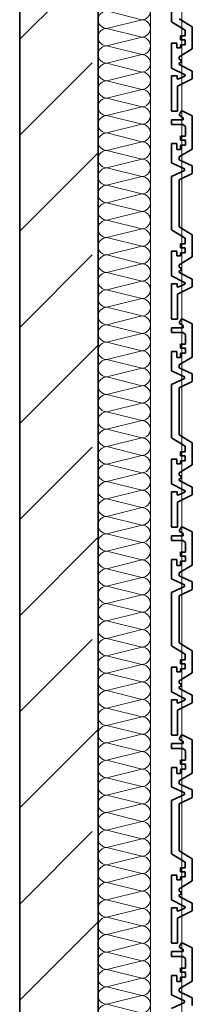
# Model space of a CAD drawing. Header units: metres. Extents: x -177922 to 5550634, y -507967 to 368279.
# Tile 68 of 125: x 3697918 to 3698248, y -62096 to -60212. Entities that reach past the tile are written whole.
import ezdxf

# ---------------------------------------------------------------- set-up
doc = ezdxf.new("R2010")
doc.units = ezdxf.units.M
doc.header["$LTSCALE"] = 0.05
doc.header["$PDSIZE"] = 0.8
for name, color, linetype in [('A_1_Bauteilschraffuren', 7, 'Continuous'), ('A_1_Fassaden', 7, 'Continuous'), ('A_1_Wände_Außen', 7, 'Continuous')]:
    doc.layers.add(name, color=color, linetype=linetype)

# ---------------------------------------------------------------- blocks, each defined once
blk = doc.blocks.new('*X112', base_point=(3733493.5, -38278.9))
at = {"layer": 'A_1_Bauteilschraffuren', "color": 253, "linetype": 'Continuous', "lineweight": 13}
for p, q in [((3698151.8, -60212.3), (3698085.2, -60195.6)), ((3698151.8, -60212.3), (3698085.2, -60228.9)), ((3698151.8, -60245.6), (3698085.2, -60228.9)), ((3698151.8, -60245.6), (3698085.2, -60262.3)), ((3698151.8, -60278.9), (3698085.2, -60262.3)), ((3698151.8, -60278.9), (3698085.2, -60295.6)), ((3698151.8, -60312.3), (3698085.2, -60295.6)), ((3698151.8, -60312.3), (3698085.2, -60328.9)), ((3698151.8, -60345.6), (3698085.2, -60328.9)), ((3698151.8, -60345.6), (3698085.2, -60362.3)), ((3698151.8, -60378.9), (3698085.2, -60362.3)), ((3698151.8, -60378.9), (3698085.2, -60395.6)), ((3698151.8, -60412.3), (3698085.2, -60395.6)), ((3698151.8, -60412.3), (3698085.2, -60428.9)), ((3698151.8, -60445.6), (3698085.2, -60428.9)), ((3698151.8, -60445.6), (3698085.2, -60462.3)), ((3698151.8, -60478.9), (3698085.2, -60462.3)), ((3698151.8, -60478.9), (3698085.2, -60495.6)), ((3698151.8, -60512.3), (3698085.2, -60495.6)), ((3698151.8, -60512.3), (3698085.2, -60528.9)), ((3698151.8, -60545.6), (3698085.2, -60528.9)), ((3698151.8, -60545.6), (3698085.2, -60562.3)), ((3698151.8, -60578.9), (3698085.2, -60562.3)), ((3698151.8, -60578.9), (3698085.2, -60595.6)), ((3698151.8, -60612.3), (3698085.2, -60595.6)), ((3698151.8, -60612.3), (3698085.2, -60628.9)), ((3698151.8, -60645.6), (3698085.2, -60628.9)), ((3698151.8, -60645.6), (3698085.2, -60662.3)), ((3698151.8, -60678.9), (3698085.2, -60662.3)), ((3698151.8, -60678.9), (3698085.2, -60695.6)), ((3698151.8, -60712.3), (3698085.2, -60695.6)), ((3698151.8, -60712.3), (3698085.2, -60728.9)), ((3698151.8, -60745.6), (3698085.2, -60728.9)), ((3698151.8, -60745.6), (3698085.2, -60762.3)), ((3698151.8, -60778.9), (3698085.2, -60762.3)), ((3698151.8, -60778.9), (3698085.2, -60795.6)), ((3698151.8, -60812.3), (3698085.2, -60795.6)), ((3698151.8, -60812.3), (3698085.2, -60828.9)), ((3698151.8, -60845.6), (3698085.2, -60828.9)), ((3698151.8, -60845.6), (3698085.2, -60862.3)), ((3698151.8, -60878.9), (3698085.2, -60862.3)), ((3698151.8, -60878.9), (3698085.2, -60895.6)), ((3698151.8, -60912.3), (3698085.2, -60895.6)), ((3698151.8, -60912.3), (3698085.2, -60928.9)), ((3698151.8, -60945.6), (3698085.2, -60928.9)), ((3698151.8, -60945.6), (3698085.2, -60962.3)), ((3698151.8, -60978.9), (3698085.2, -60962.3)), ((3698151.8, -60978.9), (3698085.2, -60995.6)), ((3698151.8, -61012.3), (3698085.2, -60995.6)), ((3698151.8, -61012.3), (3698085.2, -61028.9)), ((3698151.8, -61045.6), (3698085.2, -61028.9)), ((3698151.8, -61045.6), (3698085.2, -61062.3)), ((3698151.8, -61078.9), (3698085.2, -61062.3)), ((3698151.8, -61078.9), (3698085.2, -61095.6)), ((3698151.8, -61112.3), (3698085.2, -61095.6)), ((3698151.8, -61112.3), (3698085.2, -61128.9)), ((3698151.8, -61145.6), (3698085.2, -61128.9)), ((3698151.8, -61145.6), (3698085.2, -61162.3)), ((3698151.8, -61178.9), (3698085.2, -61162.3)), ((3698151.8, -61178.9), (3698085.2, -61195.6)), ((3698151.8, -61212.3), (3698085.2, -61195.6)), ((3698151.8, -61212.3), (3698085.2, -61228.9)), ((3698151.8, -61245.6), (3698085.2, -61228.9)), ((3698151.8, -61245.6), (3698085.2, -61262.3)), ((3698151.8, -61278.9), (3698085.2, -61262.3)), ((3698151.8, -61278.9), (3698085.2, -61295.6)), ((3698151.8, -61312.3), (3698085.2, -61295.6)), ((3698151.8, -61312.3), (3698085.2, -61328.9)), ((3698151.8, -61345.6), (3698085.2, -61328.9)), ((3698151.8, -61345.6), (3698085.2, -61362.3)), ((3698151.8, -61378.9), (3698085.2, -61362.3)), ((3698151.8, -61378.9), (3698085.2, -61395.6)), ((3698151.8, -61412.3), (3698085.2, -61395.6)), ((3698151.8, -61412.3), (3698085.2, -61428.9)), ((3698151.8, -61445.6), (3698085.2, -61428.9)), ((3698151.8, -61445.6), (3698085.2, -61462.3)), ((3698151.8, -61478.9), (3698085.2, -61462.3)), ((3698151.8, -61478.9), (3698085.2, -61495.6)), ((3698151.8, -61512.3), (3698085.2, -61495.6)), ((3698151.8, -61512.3), (3698085.2, -61528.9)), ((3698151.8, -61545.6), (3698085.2, -61528.9)), ((3698151.8, -61545.6), (3698085.2, -61562.3)), ((3698151.8, -61578.9), (3698085.2, -61562.3)), ((3698151.8, -61578.9), (3698085.2, -61595.6)), ((3698151.8, -61612.3), (3698085.2, -61595.6)), ((3698151.8, -61612.3), (3698085.2, -61628.9)), ((3698151.8, -61645.6), (3698085.2, -61628.9)), ((3698151.8, -61645.6), (3698085.2, -61662.3)), ((3698151.8, -61678.9), (3698085.2, -61662.3)), ((3698151.8, -61678.9), (3698085.2, -61695.6)), ((3698151.8, -61712.3), (3698085.2, -61695.6)), ((3698151.8, -61712.3), (3698085.2, -61728.9)), ((3698151.8, -61745.6), (3698085.2, -61728.9)), ((3698151.8, -61745.6), (3698085.2, -61762.3)), ((3698151.8, -61778.9), (3698085.2, -61762.3)), ((3698151.8, -61778.9), (3698085.2, -61795.6)), ((3698151.8, -61812.3), (3698085.2, -61795.6)), ((3698151.8, -61812.3), (3698085.2, -61828.9)), ((3698151.8, -61845.6), (3698085.2, -61828.9)), ((3698151.8, -61845.6), (3698085.2, -61862.3)), ((3698151.8, -61878.9), (3698085.2, -61862.3)), ((3698151.8, -61878.9), (3698085.2, -61895.6)), ((3698151.8, -61912.3), (3698085.2, -61895.6)), ((3698151.8, -61912.3), (3698085.2, -61928.9)), ((3698151.8, -61945.6), (3698085.2, -61928.9)), ((3698151.8, -61945.6), (3698085.2, -61962.3)), ((3698151.8, -61978.9), (3698085.2, -61962.3)), ((3698151.8, -61978.9), (3698085.2, -61995.6)), ((3698151.8, -62012.3), (3698085.2, -61995.6)), ((3698151.8, -62012.3), (3698085.2, -62028.9)), ((3698151.8, -62045.6), (3698085.2, -62028.9)), ((3698151.8, -62045.6), (3698085.2, -62062.3)), ((3698151.8, -62078.9), (3698085.2, -62062.3)), ((3698151.8, -62078.9), (3698085.2, -62095.6)), ((3698151.8, -62112.3), (3698085.2, -62095.6))]:
    blk.add_line(p, q, dxfattribs=at)
for centre, start, end in [((3698085.2, -60212.3), 90, 180), ((3698151.8, -60195.6), 270, 0), ((3698085.2, -60212.3), 180, 270), ((3698085.2, -60245.6), 90, 180), ((3698151.8, -60228.9), 0, 90), ((3698151.8, -60228.9), 270, 0), ((3698085.2, -60245.6), 180, 270), ((3698151.8, -60262.3), 0, 90), ((3698085.2, -60278.9), 90, 180), ((3698151.8, -60262.3), 270, 0), ((3698085.2, -60278.9), 180, 270), ((3698151.8, -60295.6), 0, 90), ((3698085.2, -60312.3), 90, 180), ((3698151.8, -60295.6), 270, 0), ((3698085.2, -60312.3), 180, 270), ((3698151.8, -60328.9), 0, 90), ((3698085.2, -60345.6), 90, 180), ((3698151.8, -60328.9), 270, 0), ((3698085.2, -60345.6), 180, 270), ((3698151.8, -60362.3), 0, 90), ((3698085.2, -60378.9), 90, 180), ((3698085.2, -60378.9), 180, 270), ((3698151.8, -60362.3), 270, 0), ((3698151.8, -60395.6), 0, 90), ((3698085.2, -60412.3), 90, 180), ((3698151.8, -60395.6), 270, 0), ((3698085.2, -60412.3), 180, 270), ((3698151.8, -60428.9), 0, 90), ((3698085.2, -60445.6), 90, 180), ((3698151.8, -60428.9), 270, 0), ((3698085.2, -60445.6), 180, 270), ((3698151.8, -60462.3), 0, 90), ((3698085.2, -60478.9), 90, 180), ((3698151.8, -60462.3), 270, 0), ((3698085.2, -60478.9), 180, 270), ((3698151.8, -60495.6), 0, 90), ((3698085.2, -60512.3), 90, 180), ((3698151.8, -60495.6), 270, 0), ((3698085.2, -60512.3), 180, 270), ((3698085.2, -60545.6), 90, 180), ((3698151.8, -60528.9), 0, 90), ((3698151.8, -60528.9), 270, 0), ((3698085.2, -60545.6), 180, 270), ((3698151.8, -60562.3), 0, 90), ((3698085.2, -60578.9), 90, 180), ((3698151.8, -60562.3), 270, 0), ((3698085.2, -60578.9), 180, 270), ((3698151.8, -60595.6), 0, 90), ((3698085.2, -60612.3), 90, 180), ((3698151.8, -60595.6), 270, 0), ((3698085.2, -60612.3), 180, 270), ((3698151.8, -60628.9), 0, 90), ((3698085.2, -60645.6), 90, 180), ((3698151.8, -60628.9), 270, 0), ((3698085.2, -60645.6), 180, 270), ((3698151.8, -60662.3), 0, 90), ((3698085.2, -60678.9), 90, 180), ((3698085.2, -60678.9), 180, 270), ((3698151.8, -60662.3), 270, 0), ((3698151.8, -60695.6), 0, 90), ((3698085.2, -60712.3), 90, 180), ((3698151.8, -60695.6), 270, 0), ((3698085.2, -60712.3), 180, 270), ((3698151.8, -60728.9), 0, 90), ((3698085.2, -60745.6), 90, 180), ((3698151.8, -60728.9), 270, 0), ((3698085.2, -60745.6), 180, 270), ((3698151.8, -60762.3), 0, 90), ((3698085.2, -60778.9), 90, 180), ((3698151.8, -60762.3), 270, 0), ((3698085.2, -60778.9), 180, 270), ((3698151.8, -60795.6), 0, 90), ((3698085.2, -60812.3), 90, 180), ((3698085.2, -60812.3), 180, 270), ((3698151.8, -60795.6), 270, 0), ((3698151.8, -60828.9), 0, 90), ((3698085.2, -60845.6), 90, 180), ((3698151.8, -60828.9), 270, 0), ((3698085.2, -60845.6), 180, 270), ((3698151.8, -60862.3), 0, 90), ((3698085.2, -60878.9), 90, 180), ((3698151.8, -60862.3), 270, 0), ((3698085.2, -60878.9), 180, 270), ((3698151.8, -60895.6), 0, 90), ((3698085.2, -60912.3), 90, 180), ((3698151.8, -60895.6), 270, 0), ((3698085.2, -60912.3), 180, 270), ((3698151.8, -60928.9), 0, 90), ((3698085.2, -60945.6), 90, 180), ((3698151.8, -60928.9), 270, 0), ((3698085.2, -60945.6), 180, 270), ((3698085.2, -60978.9), 90, 180), ((3698151.8, -60962.3), 0, 90), ((3698151.8, -60962.3), 270, 0), ((3698085.2, -60978.9), 180, 270), ((3698151.8, -60995.6), 0, 90), ((3698085.2, -61012.3), 90, 180), ((3698151.8, -60995.6), 270, 0), ((3698085.2, -61012.3), 180, 270), ((3698151.8, -61028.9), 0, 90), ((3698085.2, -61045.6), 90, 180), ((3698151.8, -61028.9), 270, 0), ((3698085.2, -61045.6), 180, 270), ((3698151.8, -61062.3), 0, 90), ((3698085.2, -61078.9), 90, 180), ((3698151.8, -61062.3), 270, 0), ((3698085.2, -61078.9), 180, 270), ((3698151.8, -61095.6), 0, 90), ((3698085.2, -61112.3), 90, 180), ((3698085.2, -61112.3), 180, 270), ((3698151.8, -61095.6), 270, 0), ((3698151.8, -61128.9), 0, 90), ((3698085.2, -61145.6), 90, 180), ((3698151.8, -61128.9), 270, 0), ((3698085.2, -61145.6), 180, 270), ((3698151.8, -61162.3), 0, 90), ((3698085.2, -61178.9), 90, 180), ((3698151.8, -61162.3), 270, 0), ((3698085.2, -61178.9), 180, 270), ((3698151.8, -61195.6), 0, 90), ((3698085.2, -61212.3), 90, 180), ((3698151.8, -61195.6), 270, 0), ((3698085.2, -61212.3), 180, 270), ((3698151.8, -61228.9), 0, 90), ((3698085.2, -61245.6), 90, 180), ((3698085.2, -61245.6), 180, 270), ((3698151.8, -61228.9), 270, 0), ((3698151.8, -61262.3), 0, 90), ((3698085.2, -61278.9), 90, 180), ((3698151.8, -61262.3), 270, 0), ((3698085.2, -61278.9), 180, 270), ((3698151.8, -61295.6), 0, 90), ((3698085.2, -61312.3), 90, 180), ((3698151.8, -61295.6), 270, 0), ((3698085.2, -61312.3), 180, 270), ((3698151.8, -61328.9), 0, 90), ((3698085.2, -61345.6), 90, 180), ((3698151.8, -61328.9), 270, 0), ((3698085.2, -61345.6), 180, 270), ((3698151.8, -61362.3), 0, 90), ((3698085.2, -61378.9), 90, 180), ((3698151.8, -61362.3), 270, 0), ((3698085.2, -61378.9), 180, 270), ((3698085.2, -61412.3), 90, 180), ((3698151.8, -61395.6), 0, 90), ((3698151.8, -61395.6), 270, 0), ((3698085.2, -61412.3), 180, 270), ((3698151.8, -61428.9), 0, 90), ((3698085.2, -61445.6), 90, 180), ((3698151.8, -61428.9), 270, 0), ((3698085.2, -61445.6), 180, 270), ((3698151.8, -61462.3), 0, 90), ((3698085.2, -61478.9), 90, 180), ((3698151.8, -61462.3), 270, 0), ((3698085.2, -61478.9), 180, 270), ((3698151.8, -61495.6), 0, 90), ((3698085.2, -61512.3), 90, 180), ((3698151.8, -61495.6), 270, 0), ((3698085.2, -61512.3), 180, 270), ((3698151.8, -61528.9), 0, 90), ((3698085.2, -61545.6), 90, 180), ((3698085.2, -61545.6), 180, 270), ((3698151.8, -61528.9), 270, 0), ((3698151.8, -61562.3), 0, 90), ((3698085.2, -61578.9), 90, 180), ((3698151.8, -61562.3), 270, 0), ((3698085.2, -61578.9), 180, 270), ((3698151.8, -61595.6), 0, 90), ((3698085.2, -61612.3), 90, 180), ((3698151.8, -61595.6), 270, 0), ((3698085.2, -61612.3), 180, 270), ((3698151.8, -61628.9), 0, 90), ((3698085.2, -61645.6), 90, 180), ((3698151.8, -61628.9), 270, 0), ((3698085.2, -61645.6), 180, 270), ((3698151.8, -61662.3), 0, 90), ((3698085.2, -61678.9), 90, 180), ((3698085.2, -61678.9), 180, 270), ((3698151.8, -61662.3), 270, 0), ((3698151.8, -61695.6), 0, 90), ((3698085.2, -61712.3), 90, 180), ((3698151.8, -61695.6), 270, 0), ((3698085.2, -61712.3), 180, 270), ((3698151.8, -61728.9), 0, 90), ((3698085.2, -61745.6), 90, 180), ((3698151.8, -61728.9), 270, 0), ((3698085.2, -61745.6), 180, 270), ((3698151.8, -61762.3), 0, 90), ((3698085.2, -61778.9), 90, 180), ((3698151.8, -61762.3), 270, 0), ((3698085.2, -61778.9), 180, 270), ((3698151.8, -61795.6), 0, 90), ((3698085.2, -61812.3), 90, 180), ((3698151.8, -61795.6), 270, 0), ((3698085.2, -61812.3), 180, 270), ((3698085.2, -61845.6), 90, 180), ((3698151.8, -61828.9), 0, 90), ((3698151.8, -61828.9), 270, 0), ((3698085.2, -61845.6), 180, 270), ((3698151.8, -61862.3), 0, 90), ((3698085.2, -61878.9), 90, 180), ((3698151.8, -61862.3), 270, 0), ((3698085.2, -61878.9), 180, 270), ((3698151.8, -61895.6), 0, 90), ((3698085.2, -61912.3), 90, 180), ((3698151.8, -61895.6), 270, 0), ((3698085.2, -61912.3), 180, 270), ((3698151.8, -61928.9), 0, 90), ((3698085.2, -61945.6), 90, 180), ((3698151.8, -61928.9), 270, 0), ((3698085.2, -61945.6), 180, 270), ((3698151.8, -61962.3), 0, 90), ((3698085.2, -61978.9), 90, 180), ((3698085.2, -61978.9), 180, 270), ((3698151.8, -61962.3), 270, 0), ((3698151.8, -61995.6), 0, 90), ((3698085.2, -62012.3), 90, 180), ((3698151.8, -61995.6), 270, 0), ((3698085.2, -62012.3), 180, 270), ((3698151.8, -62028.9), 0, 90), ((3698085.2, -62045.6), 90, 180), ((3698151.8, -62028.9), 270, 0), ((3698085.2, -62045.6), 180, 270), ((3698151.8, -62062.3), 0, 90), ((3698085.2, -62078.9), 90, 180), ((3698151.8, -62062.3), 270, 0), ((3698085.2, -62078.9), 180, 270), ((3698151.8, -62095.6), 0, 90), ((3698085.2, -62112.3), 90, 180), ((3698151.8, -62095.6), 270, 0)]:
    blk.add_arc(centre, 16.7, start, end, dxfattribs=at)

msp = doc.modelspace()

# ---------------------------------------------------------------- hatches: boundary and pattern name
at = {"layer": 'A_1_Bauteilschraffuren', "linetype": 'Continuous', "lineweight": 13}
h = msp.add_hatch(dxfattribs=at)
h.set_pattern_fill('Beton__Stahlbeton_0006', color=253, style=0, pattern_type=2)
h.set_pattern_definition([(45, (3733493.5, -38278.93), (-183.8478, 183.8478), []), (45, (3733401.57, -38187), (-183.8478, 183.8478), [195, -65])])
h.paths.add_polyline_path([(3698068.496, -82753.926), (3698068.496, -59193.926), (3697918.496, -59193.926), (3697918.496, -82753.926)])

# ---------------------------------------------------------------- linework, layer by layer
at = {"layer": 'A_1_Fassaden', "color": 45, "linetype": 'Continuous', "lineweight": 18}
for p, q in [((3698228.496, -59989.592), (3698228.496, -60387.426)), ((3698228.496, -59989.592), (3698228.496, -60387.426)), ((3698228.496, -60387.426), (3698228.496, -60785.259)), ((3698228.496, -60387.426), (3698228.496, -60785.259)), ((3698228.496, -60785.259), (3698228.496, -61183.092)), ((3698228.496, -60785.259), (3698228.496, -61183.092)), ((3698228.496, -61183.092), (3698228.496, -61580.926)), ((3698228.496, -61183.092), (3698228.496, -61580.926)), ((3698228.496, -61580.926), (3698228.496, -61978.759)), ((3698228.496, -61580.926), (3698228.496, -61978.759)), ((3698228.496, -61978.759), (3698228.496, -62376.592)), ((3698228.496, -61978.759), (3698228.496, -62376.592))]:
    msp.add_line(p, q, dxfattribs=at)
at = {"layer": 'A_1_Fassaden', "color": 7, "linetype": 'Continuous', "lineweight": 35}
for p, q in [((3698208.496, -60114.41), (3698208.496, -60216.251)), ((3698208.496, -60216.251), (3698234.814, -60232.097)), ((3698223.186, -60210.702), (3698248.496, -60225.942)), ((3698248.496, -60225.942), (3698248.496, -60267.949)), ((3698226.041, -60243.006), (3698226.041, -60250.828)), ((3698234.814, -60243.006), (3698226.041, -60243.006)), ((3698234.814, -60232.097), (3698234.814, -60243.006)), ((3698208.496, -60257.116), (3698208.496, -60304.674)), ((3698218.696, -60257.116), (3698208.496, -60257.116)), ((3698218.696, -60257.116), (3698218.696, -60265.867)), ((3698226.041, -60265.867), (3698218.696, -60265.867)), ((3698234.814, -60250.828), (3698226.041, -60250.828)), ((3698226.041, -60260.53), (3698226.041, -60265.867)), ((3698234.814, -60260.53), (3698226.041, -60260.53)), ((3698234.814, -60250.828), (3698234.814, -60260.53)), ((3698248.496, -60267.949), (3698223.186, -60283.188)), ((3698223.186, -60283.188), (3698223.186, -60287.705)), ((3698223.186, -60287.705), (3698227.327, -60289.465)), ((3698227.327, -60293.382), (3698223.186, -60295.143)), ((3698223.186, -60295.143), (3698223.186, -60298.194)), ((3698223.186, -60298.194), (3698248.496, -60310.731)), ((3698227.327, -60289.465), (3698227.327, -60293.382)), ((3698208.496, -60304.674), (3698234.601, -60317.606)), ((3698208.496, -60319.947), (3698208.496, -60387.426)), ((3698219.402, -60319.947), (3698208.496, -60319.947)), ((3698219.402, -60319.947), (3698219.402, -60325.366)), ((3698234.601, -60319.589), (3698221.328, -60326.164)), ((3698234.601, -60317.606), (3698234.601, -60319.589)), ((3698248.496, -60310.731), (3698248.496, -60325.297)), ((3698219.402, -60325.366), (3698221.328, -60326.164)), ((3698248.496, -60325.297), (3698220.162, -60339.333)), ((3698220.162, -60339.333), (3698220.162, -60387.426)), ((3698220.162, -60387.426), (3698208.496, -60387.426)), ((3698227.455, -60387.426), (3698223.517, -60395.069)), ((3698223.517, -60395.069), (3698231.188, -60399.673)), ((3698230.515, -60387.426), (3698227.455, -60387.426)), ((3698230.515, -60387.426), (3698248.496, -60396.278)), ((3698248.496, -60396.278), (3698248.496, -60459.734)), ((3698208.496, -60403.548), (3698208.496, -60412.786)), ((3698231.188, -60403.548), (3698208.496, -60403.548)), ((3698230.275, -60412.786), (3698208.496, -60412.786)), ((3698230.275, -60412.786), (3698235.632, -60416.809)), ((3698231.188, -60399.673), (3698231.188, -60403.548)), ((3698235.632, -60416.809), (3698235.632, -60434.987)), ((3698225.989, -60434.987), (3698225.989, -60442.58)), ((3698235.632, -60434.987), (3698225.989, -60434.987)), ((3698208.496, -60449.284), (3698208.496, -60486.153)), ((3698219.122, -60449.284), (3698208.496, -60449.284)), ((3698219.122, -60449.284), (3698219.122, -60460.36)), ((3698235.632, -60442.58), (3698225.989, -60442.58)), ((3698225.989, -60452.551), (3698225.989, -60460.36)), ((3698235.632, -60452.551), (3698225.989, -60452.551)), ((3698235.632, -60442.58), (3698235.632, -60452.551)), ((3698225.989, -60460.36), (3698219.122, -60460.36)), ((3698248.496, -60459.734), (3698223.186, -60474.802)), ((3698208.496, -60486.153), (3698233.807, -60497.767)), ((3698223.186, -60474.802), (3698223.186, -60480.069)), ((3698223.186, -60480.069), (3698248.496, -60491.682)), ((3698248.496, -60491.682), (3698248.496, -60506.718)), ((3698233.807, -60500.63), (3698208.496, -60512.243)), ((3698248.496, -60506.718), (3698223.186, -60518.331)), ((3698233.807, -60497.767), (3698233.807, -60500.63)), ((3698208.496, -60512.243), (3698208.496, -60614.084)), ((3698223.186, -60518.331), (3698223.186, -60608.536)), ((3698208.496, -60614.084), (3698234.814, -60629.93)), ((3698223.186, -60608.536), (3698248.496, -60623.775)), ((3698248.496, -60623.775), (3698248.496, -60665.782)), ((3698226.041, -60640.839), (3698226.041, -60648.661)), ((3698234.814, -60640.839), (3698226.041, -60640.839)), ((3698234.814, -60629.93), (3698234.814, -60640.839)), ((3698208.496, -60654.949), (3698208.496, -60702.508)), ((3698218.696, -60654.949), (3698208.496, -60654.949)), ((3698218.696, -60654.949), (3698218.696, -60663.7)), ((3698234.814, -60648.661), (3698226.041, -60648.661)), ((3698226.041, -60658.363), (3698226.041, -60663.7)), ((3698234.814, -60658.363), (3698226.041, -60658.363)), ((3698234.814, -60648.661), (3698234.814, -60658.363)), ((3698226.041, -60663.7), (3698218.696, -60663.7)), ((3698248.496, -60665.782), (3698223.186, -60681.022)), ((3698223.186, -60681.022), (3698223.186, -60685.538)), ((3698223.186, -60685.538), (3698227.327, -60687.298)), ((3698227.327, -60691.216), (3698223.186, -60692.976)), ((3698223.186, -60692.976), (3698223.186, -60696.027)), ((3698223.186, -60696.027), (3698248.496, -60708.565)), ((3698227.327, -60687.298), (3698227.327, -60691.216)), ((3698208.496, -60702.508), (3698234.601, -60715.439)), ((3698208.496, -60717.781), (3698208.496, -60785.259)), ((3698219.402, -60717.781), (3698208.496, -60717.781)), ((3698219.402, -60717.781), (3698219.402, -60723.2)), ((3698234.601, -60717.422), (3698221.328, -60723.997)), ((3698234.601, -60715.439), (3698234.601, -60717.422)), ((3698248.496, -60708.565), (3698248.496, -60723.13)), ((3698219.402, -60723.2), (3698221.328, -60723.997)), ((3698248.496, -60723.13), (3698220.162, -60737.166)), ((3698220.162, -60737.166), (3698220.162, -60785.259)), ((3698220.162, -60785.259), (3698208.496, -60785.259)), ((3698227.455, -60785.259), (3698223.517, -60792.902)), ((3698223.517, -60792.902), (3698231.188, -60797.507)), ((3698230.515, -60785.259), (3698227.455, -60785.259)), ((3698230.515, -60785.259), (3698248.496, -60794.112)), ((3698208.496, -60801.381), (3698208.496, -60810.619)), ((3698231.188, -60801.381), (3698208.496, -60801.381)), ((3698230.275, -60810.619), (3698208.496, -60810.619)), ((3698230.275, -60810.619), (3698235.632, -60814.642)), ((3698231.188, -60797.507), (3698231.188, -60801.381)), ((3698248.496, -60794.112), (3698248.496, -60857.567)), ((3698235.632, -60814.642), (3698235.632, -60832.82)), ((3698208.496, -60847.117), (3698208.496, -60883.987)), ((3698219.122, -60847.117), (3698208.496, -60847.117)), ((3698219.122, -60847.117), (3698219.122, -60858.194)), ((3698225.989, -60832.82), (3698225.989, -60840.413)), ((3698235.632, -60832.82), (3698225.989, -60832.82)), ((3698235.632, -60840.413), (3698225.989, -60840.413)), ((3698225.989, -60850.385), (3698225.989, -60858.194)), ((3698235.632, -60850.385), (3698225.989, -60850.385)), ((3698235.632, -60840.413), (3698235.632, -60850.385)), ((3698225.989, -60858.194), (3698219.122, -60858.194)), ((3698248.496, -60857.567), (3698223.186, -60872.636)), ((3698208.496, -60883.987), (3698233.807, -60895.6)), ((3698223.186, -60872.636), (3698223.186, -60877.902)), ((3698223.186, -60877.902), (3698248.496, -60889.516)), ((3698233.807, -60898.464), (3698208.496, -60910.077)), ((3698248.496, -60904.551), (3698223.186, -60916.164)), ((3698233.807, -60895.6), (3698233.807, -60898.464)), ((3698248.496, -60889.516), (3698248.496, -60904.551)), ((3698208.496, -60910.077), (3698208.496, -61011.918)), ((3698223.186, -60916.164), (3698223.186, -61006.369)), ((3698208.496, -61011.918), (3698234.814, -61027.763)), ((3698223.186, -61006.369), (3698248.496, -61021.608)), ((3698226.041, -61038.672), (3698226.041, -61046.495)), ((3698234.814, -61038.672), (3698226.041, -61038.672)), ((3698234.814, -61027.763), (3698234.814, -61038.672)), ((3698248.496, -61021.608), (3698248.496, -61063.616)), ((3698208.496, -61052.783), (3698208.496, -61100.341)), ((3698218.696, -61052.783), (3698208.496, -61052.783)), ((3698218.696, -61052.783), (3698218.696, -61061.533)), ((3698234.814, -61046.495), (3698226.041, -61046.495)), ((3698226.041, -61056.196), (3698226.041, -61061.533)), ((3698234.814, -61056.196), (3698226.041, -61056.196)), ((3698234.814, -61046.495), (3698234.814, -61056.196)), ((3698226.041, -61061.533), (3698218.696, -61061.533)), ((3698248.496, -61063.616), (3698223.186, -61078.855)), ((3698223.186, -61078.855), (3698223.186, -61083.372)), ((3698223.186, -61083.372), (3698227.327, -61085.132)), ((3698227.327, -61089.049), (3698223.186, -61090.809)), ((3698223.186, -61090.809), (3698223.186, -61093.86)), ((3698223.186, -61093.86), (3698248.496, -61106.398)), ((3698227.327, -61085.132), (3698227.327, -61089.049)), ((3698208.496, -61100.341), (3698234.601, -61113.272)), ((3698234.601, -61113.272), (3698234.601, -61115.256)), ((3698248.496, -61106.398), (3698248.496, -61120.963)), ((3698208.496, -61115.614), (3698208.496, -61183.092)), ((3698219.402, -61115.614), (3698208.496, -61115.614)), ((3698219.402, -61115.614), (3698219.402, -61121.033)), ((3698219.402, -61121.033), (3698221.328, -61121.831)), ((3698248.496, -61120.963), (3698220.162, -61134.999)), ((3698234.601, -61115.256), (3698221.328, -61121.831)), ((3698220.162, -61134.999), (3698220.162, -61183.092)), ((3698220.162, -61183.092), (3698208.496, -61183.092)), ((3698227.455, -61183.092), (3698223.517, -61190.736)), ((3698230.515, -61183.092), (3698227.455, -61183.092)), ((3698230.515, -61183.092), (3698248.496, -61191.945)), ((3698208.496, -61199.215), (3698208.496, -61208.452)), ((3698231.188, -61199.215), (3698208.496, -61199.215)), ((3698223.517, -61190.736), (3698231.188, -61195.34)), ((3698231.188, -61195.34), (3698231.188, -61199.215)), ((3698248.496, -61191.945), (3698248.496, -61255.401)), ((3698230.275, -61208.452), (3698208.496, -61208.452)), ((3698230.275, -61208.452), (3698235.632, -61212.475)), ((3698235.632, -61212.475), (3698235.632, -61230.654)), ((3698208.496, -61244.95), (3698208.496, -61281.82)), ((3698219.122, -61244.95), (3698208.496, -61244.95)), ((3698219.122, -61244.95), (3698219.122, -61256.027)), ((3698225.989, -61230.654), (3698225.989, -61238.246)), ((3698235.632, -61230.654), (3698225.989, -61230.654)), ((3698235.632, -61238.246), (3698225.989, -61238.246)), ((3698235.632, -61238.246), (3698235.632, -61248.218)), ((3698225.989, -61256.027), (3698219.122, -61256.027)), ((3698248.496, -61255.401), (3698223.186, -61270.469)), ((3698225.989, -61248.218), (3698225.989, -61256.027)), ((3698235.632, -61248.218), (3698225.989, -61248.218)), ((3698208.496, -61281.82), (3698233.807, -61293.433)), ((3698223.186, -61270.469), (3698223.186, -61275.736)), ((3698223.186, -61275.736), (3698248.496, -61287.349)), ((3698233.807, -61296.297), (3698208.496, -61307.91)), ((3698248.496, -61302.384), (3698223.186, -61313.998)), ((3698233.807, -61293.433), (3698233.807, -61296.297)), ((3698248.496, -61287.349), (3698248.496, -61302.384)), ((3698208.496, -61307.91), (3698208.496, -61409.751)), ((3698223.186, -61313.998), (3698223.186, -61404.202)), ((3698208.496, -61409.751), (3698234.814, -61425.597)), ((3698223.186, -61404.202), (3698248.496, -61419.442)), ((3698234.814, -61425.597), (3698234.814, -61436.506)), ((3698248.496, -61419.442), (3698248.496, -61461.449)), ((3698208.496, -61450.616), (3698208.496, -61498.174)), ((3698218.696, -61450.616), (3698208.496, -61450.616)), ((3698218.696, -61450.616), (3698218.696, -61459.367)), ((3698226.041, -61436.506), (3698226.041, -61444.328)), ((3698234.814, -61436.506), (3698226.041, -61436.506)), ((3698234.814, -61444.328), (3698226.041, -61444.328)), ((3698234.814, -61444.328), (3698234.814, -61454.03)), ((3698226.041, -61459.367), (3698218.696, -61459.367)), ((3698248.496, -61461.449), (3698223.186, -61476.688)), ((3698226.041, -61454.03), (3698226.041, -61459.367)), ((3698234.814, -61454.03), (3698226.041, -61454.03)), ((3698223.186, -61476.688), (3698223.186, -61481.205)), ((3698223.186, -61481.205), (3698227.327, -61482.965)), ((3698227.327, -61486.882), (3698223.186, -61488.643)), ((3698223.186, -61488.643), (3698223.186, -61491.694)), ((3698227.327, -61482.965), (3698227.327, -61486.882)), ((3698208.496, -61498.174), (3698234.601, -61511.106)), ((3698223.186, -61491.694), (3698248.496, -61504.231)), ((3698248.496, -61504.231), (3698248.496, -61518.797)), ((3698208.496, -61513.447), (3698208.496, -61580.926)), ((3698219.402, -61513.447), (3698208.496, -61513.447)), ((3698219.402, -61513.447), (3698219.402, -61518.866)), ((3698219.402, -61518.866), (3698221.328, -61519.664)), ((3698248.496, -61518.797), (3698220.162, -61532.833)), ((3698234.601, -61513.089), (3698221.328, -61519.664)), ((3698234.601, -61511.106), (3698234.601, -61513.089)), ((3698220.162, -61532.833), (3698220.162, -61580.926)), ((3698220.162, -61580.926), (3698208.496, -61580.926)), ((3698227.455, -61580.926), (3698223.517, -61588.569)), ((3698230.515, -61580.926), (3698227.455, -61580.926)), ((3698230.515, -61580.926), (3698248.496, -61589.778)), ((3698208.496, -61597.048), (3698208.496, -61606.286)), ((3698231.188, -61597.048), (3698208.496, -61597.048)), ((3698223.517, -61588.569), (3698231.188, -61593.173)), ((3698231.188, -61593.173), (3698231.188, -61597.048)), ((3698248.496, -61589.778), (3698248.496, -61653.234)), ((3698230.275, -61606.286), (3698208.496, -61606.286)), ((3698230.275, -61606.286), (3698235.632, -61610.309)), ((3698235.632, -61610.309), (3698235.632, -61628.487)), ((3698225.989, -61628.487), (3698225.989, -61636.08)), ((3698235.632, -61628.487), (3698225.989, -61628.487)), ((3698235.632, -61636.08), (3698225.989, -61636.08)), ((3698235.632, -61636.08), (3698235.632, -61646.051)), ((3698208.496, -61642.784), (3698208.496, -61679.653)), ((3698219.122, -61642.784), (3698208.496, -61642.784)), ((3698219.122, -61642.784), (3698219.122, -61653.86)), ((3698225.989, -61653.86), (3698219.122, -61653.86)), ((3698248.496, -61653.234), (3698223.186, -61668.302)), ((3698225.989, -61646.051), (3698225.989, -61653.86)), ((3698235.632, -61646.051), (3698225.989, -61646.051)), ((3698223.186, -61668.302), (3698223.186, -61673.569)), ((3698223.186, -61673.569), (3698248.496, -61685.182)), ((3698208.496, -61679.653), (3698233.807, -61691.267)), ((3698233.807, -61694.13), (3698208.496, -61705.743)), ((3698233.807, -61691.267), (3698233.807, -61694.13)), ((3698248.496, -61685.182), (3698248.496, -61700.218)), ((3698208.496, -61705.743), (3698208.496, -61807.584)), ((3698248.496, -61700.218), (3698223.186, -61711.831)), ((3698223.186, -61711.831), (3698223.186, -61802.036)), ((3698208.496, -61807.584), (3698234.814, -61823.43)), ((3698223.186, -61802.036), (3698248.496, -61817.275)), ((3698234.814, -61823.43), (3698234.814, -61834.339)), ((3698248.496, -61817.275), (3698248.496, -61859.282)), ((3698208.496, -61848.449), (3698208.496, -61896.008)), ((3698218.696, -61848.449), (3698208.496, -61848.449)), ((3698218.696, -61848.449), (3698218.696, -61857.2)), ((3698226.041, -61834.339), (3698226.041, -61842.161)), ((3698234.814, -61834.339), (3698226.041, -61834.339)), ((3698234.814, -61842.161), (3698226.041, -61842.161)), ((3698234.814, -61842.161), (3698234.814, -61851.863)), ((3698226.041, -61857.2), (3698218.696, -61857.2)), ((3698248.496, -61859.282), (3698223.186, -61874.522)), ((3698226.041, -61851.863), (3698226.041, -61857.2)), ((3698234.814, -61851.863), (3698226.041, -61851.863)), ((3698223.186, -61874.522), (3698223.186, -61879.038)), ((3698223.186, -61879.038), (3698227.327, -61880.798)), ((3698227.327, -61884.716), (3698223.186, -61886.476)), ((3698227.327, -61880.798), (3698227.327, -61884.716)), ((3698208.496, -61896.008), (3698234.601, -61908.939)), ((3698223.186, -61886.476), (3698223.186, -61889.527)), ((3698223.186, -61889.527), (3698248.496, -61902.065)), ((3698248.496, -61902.065), (3698248.496, -61916.63)), ((3698208.496, -61911.281), (3698208.496, -61978.759)), ((3698219.402, -61911.281), (3698208.496, -61911.281)), ((3698219.402, -61911.281), (3698219.402, -61916.7)), ((3698219.402, -61916.7), (3698221.328, -61917.497)), ((3698248.496, -61916.63), (3698220.162, -61930.666)), ((3698234.601, -61910.922), (3698221.328, -61917.497)), ((3698234.601, -61908.939), (3698234.601, -61910.922)), ((3698220.162, -61930.666), (3698220.162, -61978.759)), ((3698220.162, -61978.759), (3698208.496, -61978.759)), ((3698227.455, -61978.759), (3698223.517, -61986.402)), ((3698230.515, -61978.759), (3698227.455, -61978.759)), ((3698230.515, -61978.759), (3698248.496, -61987.612)), ((3698208.496, -61994.881), (3698208.496, -62004.119)), ((3698231.188, -61994.881), (3698208.496, -61994.881)), ((3698223.517, -61986.402), (3698231.188, -61991.007)), ((3698231.188, -61991.007), (3698231.188, -61994.881)), ((3698248.496, -61987.612), (3698248.496, -62051.067)), ((3698230.275, -62004.119), (3698208.496, -62004.119)), ((3698230.275, -62004.119), (3698235.632, -62008.142)), ((3698235.632, -62008.142), (3698235.632, -62026.32)), ((3698225.989, -62026.32), (3698225.989, -62033.913)), ((3698235.632, -62026.32), (3698225.989, -62026.32)), ((3698235.632, -62033.913), (3698225.989, -62033.913)), ((3698235.632, -62033.913), (3698235.632, -62043.885)), ((3698208.496, -62040.617), (3698208.496, -62077.487)), ((3698219.122, -62040.617), (3698208.496, -62040.617)), ((3698219.122, -62040.617), (3698219.122, -62051.694)), ((3698225.989, -62051.694), (3698219.122, -62051.694)), ((3698248.496, -62051.067), (3698223.186, -62066.136)), ((3698225.989, -62043.885), (3698225.989, -62051.694)), ((3698235.632, -62043.885), (3698225.989, -62043.885)), ((3698223.186, -62066.136), (3698223.186, -62071.402)), ((3698223.186, -62071.402), (3698248.496, -62083.016)), ((3698208.496, -62077.487), (3698233.807, -62089.1)), ((3698233.807, -62091.964), (3698208.496, -62103.577)), ((3698233.807, -62089.1), (3698233.807, -62091.964)), ((3698248.496, -62083.016), (3698248.496, -62098.051))]:
    msp.add_line(p, q, dxfattribs=at)
at = {"layer": 'A_1_Fassaden', "color": 45, "linetype": 'Continuous', "lineweight": 18}
for p in [(3698228.496, -60387.426), (3698228.496, -60387.426), (3698228.496, -60785.259), (3698228.496, -60785.259), (3698228.496, -61183.092), (3698228.496, -61183.092), (3698228.496, -61580.926), (3698228.496, -61580.926), (3698228.496, -61978.759), (3698228.496, -61978.759)]:
    msp.add_point(p, dxfattribs=at)
at = {"layer": 'A_1_Wände_Außen', "color": 7, "linetype": 'Continuous', "lineweight": 35}
msp.add_line((3698068.496, -82753.926), (3698068.496, -59193.926), dxfattribs=at)
at = {"layer": 'A_1_Wände_Außen', "color": 7, "linetype": 'Continuous', "lineweight": 35, "flags": 128}
msp.add_lwpolyline([(3697918.496, -59193.926), (3697918.496, -82753.926)], dxfattribs=at)
at = {"layer": 'A_1_Wände_Außen', "color": 7, "linetype": 'Continuous', "lineweight": 18, "flags": 128}
msp.add_lwpolyline([(3698168.496, -83003.926), (3698168.496, -59193.926)], dxfattribs=at)

# ---------------------------------------------------------------- block references
at = {"layer": 'A_1_Wände_Außen', "color": 7, "lineweight": 25}
msp.add_blockref('*X112', (3733493.496, -38278.926), dxfattribs=at)

doc.saveas('drawing.dxf')
